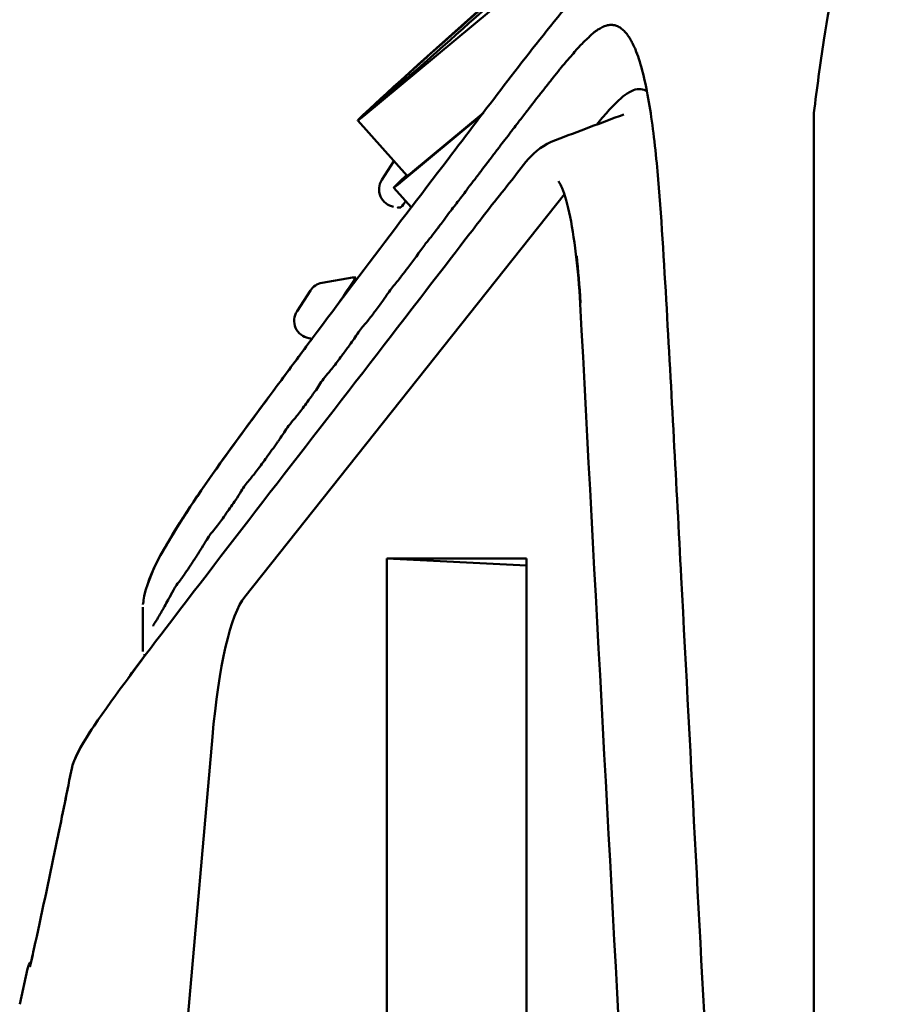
# Model space of a CAD drawing. Header units: millimetres. Extents: x 0 to 4878, y -120 to 1682.
# Tile 47 of 256: x 685 to 710, y 416 to 443. Entities that reach past the tile are written whole.
import ezdxf

# ---------------------------------------------------------------- set-up
doc = ezdxf.new("R2010")
doc.units = ezdxf.units.MM
doc.header["$LTSCALE"] = 2
doc.layers.add('Sichtbar (ISO)', color=7, linetype='Continuous', lineweight=50)

msp = doc.modelspace()

# ---------------------------------------------------------------- linework, layer by layer
at = {"layer": 'Sichtbar (ISO)'}
for p, q in [((701.4239, 445.8409), (695.2048, 440.6757)), ((696.7482, 442.1264), (698.5055, 443.7069)), ((702.9782, 442.4702), (702.9782, 442.4702)), ((698.9311, 441.0185), (698.9311, 441.0185)), ((698.6022, 440.7694), (696.602, 439.1082)), ((707.9578, 440.7721), (707.9578, 373.0688)), ((695.0425, 440.5508), (696.4397, 438.9833)), ((698.5514, 440.7032), (696.2517, 438.7932)), ((696.0681, 439.4001), (695.7275, 438.8729)), ((696.561, 438.0961), (696.0666, 438.6507)), ((691.8465, 427.0704), (700.892, 438.4702)), ((694.8953, 436.1105), (694.0351, 435.9588)), ((693.7023, 435.7383), (693.3252, 435.1546)), ((693.7519, 434.3739), (693.6581, 434.3904)), ((699.8246, 427.955), (695.8721, 428.1563)), ((695.8721, 385.6846), (695.8721, 428.1563)), ((695.8721, 428.1563), (699.8246, 428.1563)), ((699.8246, 428.1563), (699.8246, 385.6846)), ((691.8337, 427.0733), (691.8336, 427.0731)), ((688.9578, 426.773), (688.9578, 425.5168)), ((689.7764, 410.0196), (690.9315, 423.1014)), ((685.6952, 416.531), (685.4759, 415.5308))]:
    msp.add_line(p, q, dxfattribs=at)
for centre, radius, start, end in [((732.9578, 439.11), 25, 154.15807, 171.4509), ((777.4578, 432.4205), 70, 171.450913, 173.147762), ((696.1471, 438.6009), 0.5, 147.04432, 259.99999), ((694.122, 435.4664), 0.5, 100, 147.06198), ((693.7449, 434.8828), 0.5, 147.06899, 260), ((687.4474, 422.1516), 0.5, 167.60508, 168.72979), ((686.1838, 416.4246), 0.5, 139.85165, 167.68917)]:
    msp.add_arc(centre, radius, start, end, dxfattribs=at)
for centre, major_axis, ratio, start_param, end_param in [((697.6552, 442.8797), (-2.2767, -2.0294), 0.0124969, 4.3132745, 8.2530961), ((697.6552, 442.8797), (-2.6127, -2.3289), 0.0124969, 5.0557378, 6.6265341), ((699.0524, 441.3122), (-2.6127, -2.3289), 0.0124969, 0, 0.3433488), ((692.2258, 419.5708), (0.0613, -7.6976), 0.1853246, 3.367543, 4.234253), ((687.4471, 422.1516), (-0.4903, 0.0978), 0.5297868, 0.0003701, 0.0015361), ((687.4476, 422.1541), (-0.4903, 0.0978), 0.5298362, 0.0004466, 0.0015762)]:
    msp.add_ellipse(centre, major_axis=major_axis, ratio=ratio, start_param=start_param, end_param=end_param, dxfattribs=at)
for points, knots in [([(688.9643, 426.8538), (688.9644, 426.8541), (688.9644, 426.8539), (688.9647, 426.8562), (688.9648, 426.8564), (688.9689, 426.8815), (688.967, 426.8739), (688.9811, 426.9543), (688.9662, 426.8672), (689.0286, 427.2553), (689.2038, 427.7809), (690.347, 429.8309), (691.6522, 431.5414), (694.4237, 435.2884), (696.0072, 437.3737), (698.6607, 440.8482), (699.7148, 442.2701), (701.1939, 444.0746), (701.5461, 444.5449), (702.0627, 444.8894)], [0, 0, 0, 0, 3.2490064, 3.2490064, 8.1919656, 8.1919656, 9.8396554, 9.8396554, 10.6531352, 10.6531352, 11.2662572, 11.2662572, 13.4444571, 13.4444571, 16.1766956, 16.1766956, 17.998258, 17.998258, 18.6450502, 18.6450502, 18.6450502, 18.6450502]), ([(702.9051, 442.5588), (702.8969, 442.5785), (702.8885, 442.598), (702.88, 442.6175), (702.8554, 442.6734), (702.8287, 442.7288), (702.8057, 442.7726), (702.7827, 442.8165), (702.7636, 442.849), (702.7422, 442.8833), (702.7208, 442.9175), (702.6988, 442.9499), (702.6764, 442.98), (702.6541, 443.0101), (702.6324, 443.0362), (702.6083, 443.0626), (702.5918, 443.0806), (702.5739, 443.0988), (702.5586, 443.1132), (702.5515, 443.1199), (702.5449, 443.1257), (702.5393, 443.1305), (702.5215, 443.1458), (702.5056, 443.1576), (702.4905, 443.168), (702.4769, 443.1773), (702.4627, 443.1864), (702.448, 443.195), (702.4464, 443.196), (702.4447, 443.197), (702.4431, 443.1979), (702.4266, 443.2074), (702.4108, 443.2151), (702.3943, 443.2224), (702.3777, 443.2297), (702.3603, 443.2366), (702.3443, 443.2416), (702.3424, 443.2422), (702.3406, 443.2428), (702.3388, 443.2433), (702.3249, 443.2473), (702.3119, 443.2501), (702.2984, 443.2525), (702.2833, 443.2553), (702.2675, 443.2577), (702.2515, 443.2592), (702.2434, 443.26), (702.2351, 443.2605), (702.2269, 443.2608), (702.2191, 443.2611), (702.2114, 443.2611), (702.2038, 443.2608), (702.1882, 443.2603), (702.1734, 443.2587), (702.1553, 443.2563), (702.1401, 443.2543), (702.1226, 443.2518), (702.105, 443.248), (702.1018, 443.2473), (702.0985, 443.2466), (702.0953, 443.2458), (702.0746, 443.2409), (702.0545, 443.2342), (702.0332, 443.2263), (702.0119, 443.2185), (701.9904, 443.2092), (701.969, 443.1983), (701.9681, 443.1979), (701.9672, 443.1974), (701.9663, 443.1969), (701.9459, 443.1862), (701.9263, 443.1727), (701.903, 443.1589), (701.8787, 443.1446), (701.8503, 443.13), (701.8226, 443.112), (701.8185, 443.1093), (701.8144, 443.1066), (701.8103, 443.1038), (701.7868, 443.0876), (701.7636, 443.0692), (701.7387, 443.0496), (701.7095, 443.0267), (701.68, 443.0021), (701.6504, 442.9753), (701.6473, 442.9725), (701.6442, 442.9696), (701.6411, 442.9667), (701.6147, 442.9418), (701.5887, 442.9133), (701.5587, 442.8849), (701.5265, 442.8544), (701.4897, 442.8241), (701.4532, 442.7896), (701.4517, 442.7881), (701.4502, 442.7867), (701.4487, 442.7852), (701.4108, 442.7489), (701.3735, 442.7079), (701.333, 442.6646), (701.3044, 442.634), (701.2755, 442.6024), (701.2464, 442.5699), (701.2343, 442.5564), (701.2222, 442.5427), (701.2101, 442.5289), (701.1688, 442.4816), (701.1283, 442.429), (701.0805, 442.3736), (701.0613, 442.3512), (701.0408, 442.3284), (701.0197, 442.3049), (700.9885, 442.2703), (700.9558, 442.2344), (700.9232, 442.1966), (700.8707, 442.136), (700.8183, 442.0707), (700.7637, 442.0034), (700.7612, 442.0004), (700.7588, 441.9974), (700.7564, 441.9944), (700.6991, 441.9239), (700.6392, 441.8513), (700.5765, 441.7716), (700.5452, 441.7317), (700.5131, 441.6901), (700.4809, 441.6483), (700.4488, 441.6066), (700.4165, 441.5647), (700.3846, 441.5242), (700.3208, 441.4432), (700.2587, 441.3679), (700.1935, 441.2858), (700.1822, 441.2715), (700.1707, 441.257), (700.1592, 441.2424), (700.1046, 441.1727), (700.0481, 441.0991), (699.9913, 441.0253), (699.9291, 440.9445), (699.8665, 440.8635), (699.7976, 440.7741), (699.7904, 440.7647), (699.783, 440.7552), (699.7756, 440.7456), (699.698, 440.6446), (699.6118, 440.5323), (699.5459, 440.4462), (699.4954, 440.3802), (699.4568, 440.3296), (699.4178, 440.2785), (699.406, 440.263), (699.3941, 440.2475), (699.3819, 440.2314), (699.3292, 440.1625), (699.2693, 440.0843), (699.2109, 440.0073), (699.1611, 439.9417), (699.1124, 439.877), (699.0602, 439.8092), (699.0512, 439.7974), (699.042, 439.7855), (699.0327, 439.7736), (698.9699, 439.6925), (698.9011, 439.6062), (698.8456, 439.5333), (698.8062, 439.4814), (698.7734, 439.4363), (698.7408, 439.3918), (698.7275, 439.3737), (698.7142, 439.3556), (698.7005, 439.3372), (698.6531, 439.2737), (698.6008, 439.2065), (698.5495, 439.1389), (698.5181, 439.0976), (698.4867, 439.0562), (698.455, 439.0148), (698.4348, 438.9884), (698.4145, 438.962), (698.394, 438.9355), (698.3414, 438.8676), (698.2838, 438.7992), (698.2339, 438.7336), (698.2178, 438.7123), (698.2025, 438.6913), (698.1876, 438.6706), (698.1565, 438.6273), (698.1274, 438.585), (698.0967, 438.543), (698.0513, 438.4808), (698.0024, 438.4192), (697.9541, 438.3553), (697.9473, 438.3464), (697.9405, 438.3374), (697.9338, 438.3285), (697.8922, 438.2736), (697.8506, 438.2191), (697.809, 438.1658), (697.7629, 438.1068), (697.7164, 438.0551), (697.6657, 437.9892), (697.6631, 437.9857), (697.6604, 437.9823), (697.6578, 437.9788), (697.604, 437.9078), (697.5453, 437.8197), (697.4864, 437.7385), (697.4504, 437.6889), (697.4143, 437.6419), (697.378, 437.5947), (697.3548, 437.5646), (697.3315, 437.5344), (697.3082, 437.5034), (697.248, 437.4239), (697.1879, 437.3444), (697.128, 437.2677), (697.1016, 437.234), (697.0756, 437.203), (697.0487, 437.1709), (697.0156, 437.1314), (696.9813, 437.0904), (696.9436, 437.0408)], [0.24352191, 0.24352191, 0.24352191, 0.24352191, 0.24519231, 0.24519231, 0.24519231, 0.25, 0.25, 0.25, 0.25480769, 0.25480769, 0.25480769, 0.25961538, 0.25961538, 0.25961538, 0.26442308, 0.26442308, 0.26442308, 0.2677122, 0.2677122, 0.2677122, 0.26923077, 0.26923077, 0.26923077, 0.27403846, 0.27403846, 0.27403846, 0.27836411, 0.27836411, 0.27836411, 0.27884615, 0.27884615, 0.27884615, 0.28365385, 0.28365385, 0.28365385, 0.28846154, 0.28846154, 0.28846154, 0.28901643, 0.28901643, 0.28901643, 0.29326923, 0.29326923, 0.29326923, 0.29807692, 0.29807692, 0.29807692, 0.30053401, 0.30053401, 0.30053401, 0.30288462, 0.30288462, 0.30288462, 0.30769231, 0.30769231, 0.30769231, 0.31174841, 0.31174841, 0.31174841, 0.3125, 0.3125, 0.3125, 0.31730769, 0.31730769, 0.31730769, 0.32211538, 0.32211538, 0.32211538, 0.32231693, 0.32231693, 0.32231693, 0.32692308, 0.32692308, 0.32692308, 0.33173077, 0.33173077, 0.33173077, 0.33243944, 0.33243944, 0.33243944, 0.33653846, 0.33653846, 0.33653846, 0.34134615, 0.34134615, 0.34134615, 0.34185582, 0.34185582, 0.34185582, 0.34615385, 0.34615385, 0.34615385, 0.35076983, 0.35076983, 0.35076983, 0.35096154, 0.35096154, 0.35096154, 0.35576923, 0.35576923, 0.35576923, 0.35916516, 0.35916516, 0.35916516, 0.36057692, 0.36057692, 0.36057692, 0.36538462, 0.36538462, 0.36538462, 0.36732648, 0.36732648, 0.36732648, 0.37019231, 0.37019231, 0.37019231, 0.37479575, 0.37479575, 0.37479575, 0.375, 0.375, 0.375, 0.37980769, 0.37980769, 0.37980769, 0.38221339, 0.38221339, 0.38221339, 0.38461538, 0.38461538, 0.38461538, 0.38942308, 0.38942308, 0.38942308, 0.39025837, 0.39025837, 0.39025837, 0.39423077, 0.39423077, 0.39423077, 0.39858071, 0.39858071, 0.39858071, 0.39903846, 0.39903846, 0.39903846, 0.40384615, 0.40384615, 0.40384615, 0.40753564, 0.40753564, 0.40753564, 0.40865385, 0.40865385, 0.40865385, 0.41346154, 0.41346154, 0.41346154, 0.41755782, 0.41755782, 0.41755782, 0.41826923, 0.41826923, 0.41826923, 0.42307692, 0.42307692, 0.42307692, 0.42649099, 0.42649099, 0.42649099, 0.42788462, 0.42788462, 0.42788462, 0.43269231, 0.43269231, 0.43269231, 0.43562933, 0.43562933, 0.43562933, 0.4375, 0.4375, 0.4375, 0.44230769, 0.44230769, 0.44230769, 0.44386602, 0.44386602, 0.44386602, 0.44711538, 0.44711538, 0.44711538, 0.45192308, 0.45192308, 0.45192308, 0.45259626, 0.45259626, 0.45259626, 0.45673077, 0.45673077, 0.45673077, 0.46130206, 0.46130206, 0.46130206, 0.46153846, 0.46153846, 0.46153846, 0.46634615, 0.46634615, 0.46634615, 0.46928302, 0.46928302, 0.46928302, 0.47115385, 0.47115385, 0.47115385, 0.47596154, 0.47596154, 0.47596154, 0.47807561, 0.47807561, 0.47807561, 0.48067395, 0.48067395, 0.48067395, 0.48067395]), ([(705.026, 411.8502), (704.7498, 417.1046), (704.476, 422.3626), (704.0615, 430.242), (703.9251, 432.8726), (703.6979, 436.7929), (703.6228, 438.1299), (703.4423, 440.0131), (703.3616, 440.6405), (703.2147, 441.4673), (703.1574, 441.7354), (703.035, 442.205), (702.9688, 442.4053), (702.9051, 442.5588)], [0, 0, 0, 0, 1.640441, 1.640441, 2.4608741, 2.4608741, 2.8758103, 2.8758103, 3.1038172, 3.1038172, 3.2306387, 3.2306387, 3.3631508, 3.3631508, 3.3631508, 3.3631508]), ([(703.229, 441.3779), (703.2166, 441.3856), (703.1465, 441.4247), (703.0074, 441.4583), (702.7962, 441.4047), (702.5702, 441.2557), (702.4074, 441.1047), (702.3305, 441.027)], [0.432400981, 0.432400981, 0.432400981, 0.432400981, 0.436363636, 0.454545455, 0.472727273, 0.490909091, 0.505677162, 0.505677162, 0.505677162, 0.505677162]), ([(702.3305, 441.027), (702.3127, 441.009), (702.1989, 440.892), (702.0296, 440.7013), (701.8641, 440.5029), (701.8109, 440.438)], [0.505677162, 0.505677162, 0.505677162, 0.505677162, 0.509090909, 0.527272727, 0.535531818, 0.535531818, 0.535531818, 0.535531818]), ([(686.9591, 422.2589), (686.996, 422.4267), (687.1929, 422.8325), (688.0272, 424.0871), (688.8321, 425.1563), (691.6574, 428.8606), (693.8332, 431.6599), (696.737, 435.4234), (697.478, 436.3902), (698.5889, 437.834), (698.9582, 438.3153), (699.7103, 439.2377), (699.9731, 439.7474), (700.6385, 439.9959)], [0, 0, 0, 0, 0.6956593, 0.6956593, 2.074343, 2.074343, 5.6504762, 5.6504762, 6.8767904, 6.8767904, 7.4899443, 7.4899443, 8.1038123, 8.1038123, 8.1038123, 8.1038123]), ([(696.2517, 438.7932), (696.1465, 438.7059), (696.0824, 438.6558), (696.069, 438.6509), (696.0557, 438.646), (696.0928, 438.6861), (696.1771, 438.768), (696.2365, 438.8257), (696.3193, 438.9041), (696.4236, 439.0013)], [0, 0, 0, 0, 0.19989626, 0.19989626, 0.19989626, 0.39946918, 0.39946918, 0.39946918, 0.54019952, 0.54019952, 0.54019952, 0.54019952]), ([(701.3408, 435.3604), (701.3145, 435.8596), (701.2722, 436.3399), (701.1665, 437.2167), (701.1009, 437.6215), (700.957, 438.2841), (700.8734, 438.5478), (700.7767, 438.7567), (700.7508, 438.7992), (700.7288, 438.8295), (700.7243, 438.8343), (700.7243, 438.8343)], [0, 0, 0, 0, 0.15605416, 0.15605416, 0.31756822, 0.31756822, 0.48095509, 0.48095509, 0.54792027, 0.54792027, 0.57984884, 0.57984884, 0.57984884, 0.57984884]), ([(696.2577, 438.088), (696.262, 438.0881), (696.2772, 438.1032), (696.3519, 438.2027), (696.3758, 438.235), (696.4033, 438.2728)], [0.00000205, 0.00000205, 0.00000205, 0.00000205, 0.10706539, 0.10706539, 0.14614884, 0.14614884, 0.14614884, 0.14614884]), ([(696.2576, 438.088), (696.1572, 438.0856), (696.1781, 438.0886), (696.1724, 438.0885), (696.1732, 438.0886), (696.1732, 438.0886)], [-9.2470082, -9.2470082, -9.2470082, -9.2470082, -5.5187242, -5.5187242, -0.000001, -0.000001, -0.000001, -0.000001]), ([(696.9436, 437.0408), (696.9422, 437.039), (696.9408, 437.0372), (696.9394, 437.0353), (696.8691, 436.9423), (696.787, 436.819), (696.7055, 436.7065), (696.7004, 436.6994), (696.6953, 436.6924), (696.6902, 436.6854), (696.6139, 436.5812), (696.5382, 436.4854), (696.4625, 436.3848), (696.4041, 436.3072), (696.3453, 436.2292), (696.2856, 436.1514), (696.2628, 436.1216), (696.2398, 436.0918), (696.2167, 436.062), (696.1346, 435.9564), (696.0447, 435.856), (695.9684, 435.7551)], [0.480673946, 0.480673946, 0.480673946, 0.480673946, 0.480769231, 0.480769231, 0.480769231, 0.485576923, 0.485576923, 0.485576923, 0.485878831, 0.485878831, 0.485878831, 0.490384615, 0.490384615, 0.490384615, 0.493860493, 0.493860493, 0.493860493, 0.495192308, 0.495192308, 0.495192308, 0.499926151, 0.499926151, 0.499926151, 0.499926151]), ([(701.3512, 435.3906), (701.3203, 435.8762), (701.2839, 436.3271), (701.2409, 436.7184), (701.2409, 436.7189)], [0, 0, 0, 0, 0.16666667, 0.1668729, 0.1668729, 0.1668729, 0.1668729]), ([(694.9295, 436.0207), (694.8318, 435.8735), (694.7342, 435.7263), (694.5893, 435.5076), (694.5419, 435.4362), (694.4946, 435.3648)], [-0.14317367, -0.14317367, -0.14317367, -0.14317367, -0.07158903, -0.07158903, -0.03684771, -0.03684771, -0.03684771, -0.03684771]), ([(694.8952, 436.1105), (694.8952, 436.1105), (694.8953, 436.1105), (694.8989, 436.1104), (694.8734, 436.1107), (694.986, 436.1105)], [-2.9449401, -2.9449401, -2.9449401, -2.9449401, -2.0859627, -2.0859627, -0.000001, -0.000001, -0.000001, -0.000001]), ([(694.986, 436.1105), (694.9868, 436.1105), (694.9834, 436.1042), (694.9686, 436.0806), (694.9626, 436.0713), (694.9478, 436.0485), (694.9392, 436.0355), (694.9295, 436.0207)], [-0.030553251, -0.030553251, -0.030553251, -0.030553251, -0.014547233, -0.014547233, -0.007175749, -0.007175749, -0.000009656, -0.000009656, -0.000009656, -0.000009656]), ([(694.0351, 435.9588), (694.0351, 435.9588), (694.0351, 435.9588), (694.0351, 435.9588), (694.0351, 435.9588), (694.0351, 435.9588), (694.0351, 435.9588), (694.0351, 435.9588), (694.0351, 435.9588), (694.0351, 435.9588), (694.0351, 435.9588)], [0.84261135, 0.84261135, 0.84261135, 0.84261135, 0.84300367, 0.8720431, 0.89830052, 0.92216073, 0.94410216, 0.96436467, 0.9843885, 1, 1, 1, 1]), ([(695.9684, 435.7551), (695.9672, 435.7535), (695.966, 435.7519), (695.9648, 435.7503), (695.9157, 435.6851), (695.8723, 435.6195), (695.8291, 435.5555), (695.8045, 435.519), (695.7799, 435.4829), (695.7543, 435.4478), (695.6838, 435.351), (695.6119, 435.2554), (695.539, 435.1582), (695.4681, 435.0636), (695.3975, 434.9696), (695.3268, 434.8789), (695.3248, 434.8764), (695.3228, 434.8739), (695.3209, 434.8714), (695.249, 434.7796), (695.1754, 434.7046), (695.0975, 434.6011)], [0.499926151, 0.499926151, 0.499926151, 0.499926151, 0.5, 0.5, 0.5, 0.503060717, 0.503060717, 0.503060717, 0.504807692, 0.504807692, 0.504807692, 0.509615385, 0.509615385, 0.509615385, 0.514293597, 0.514293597, 0.514293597, 0.514423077, 0.514423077, 0.514423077, 0.519172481, 0.519172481, 0.519172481, 0.519172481]), ([(695.0975, 434.6011), (695.0965, 434.5998), (695.0956, 434.5985), (695.0946, 434.5972), (695.0156, 434.4917), (694.9321, 434.3563), (694.8469, 434.2386), (694.8253, 434.2087), (694.8036, 434.1789), (694.7819, 434.1494), (694.7183, 434.0629), (694.6548, 433.9779), (694.5918, 433.8933), (694.5072, 433.7798), (694.4225, 433.6662), (694.3366, 433.5559), (694.3022, 433.5115), (694.2667, 433.4697), (694.2313, 433.4283), (694.1793, 433.3675), (694.1274, 433.3075), (694.0778, 433.2411)], [0.519172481, 0.519172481, 0.519172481, 0.519172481, 0.519230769, 0.519230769, 0.519230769, 0.524038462, 0.524038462, 0.524038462, 0.525262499, 0.525262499, 0.525262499, 0.528846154, 0.528846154, 0.528846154, 0.533653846, 0.533653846, 0.533653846, 0.535584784, 0.535584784, 0.535584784, 0.538414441, 0.538414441, 0.538414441, 0.538414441]), ([(688.9643, 426.8537), (688.9644, 426.8541), (688.9643, 426.8538), (688.9647, 426.8562), (688.9648, 426.8566), (688.9689, 426.8816), (688.9673, 426.8755), (688.9808, 426.9528), (688.965, 426.86), (689.0296, 427.2613), (689.2077, 427.7892), (690.3544, 429.8395), (691.6551, 431.5454), (693.1703, 433.5938), (693.4605, 433.9838), (693.7519, 434.3739)], [0, 0, 0, 0, 3.5529382, 3.5529382, 8.427311, 8.427311, 10.0521349, 10.0521349, 10.8784085, 10.8784085, 11.4949061, 11.4949061, 13.6681855, 13.6681855, 14.1793538, 14.1793538, 14.1793538, 14.1793538]), ([(693.6581, 434.3904), (693.6581, 434.3904), (693.6581, 434.3904), (693.6581, 434.3904), (693.6581, 434.3904), (693.6581, 434.3904), (693.6581, 434.3904), (693.6581, 434.3904), (693.6581, 434.3904), (693.6581, 434.3904), (693.6581, 434.3904), (693.6581, 434.3904), (693.6581, 434.3904), (693.6581, 434.3904), (693.6581, 434.3904), (693.6581, 434.3904), (693.6581, 434.3904), (693.6581, 434.3904), (693.6581, 434.3904), (693.6581, 434.3904), (693.6581, 434.3904), (693.6581, 434.3904)], [0, 0, 0, 0, 0.01645004, 0.01645004, 0.01645004, 0.0367184, 0.0367184, 0.0367184, 0.08064102, 0.08064102, 0.08064102, 0.10680863, 0.10680863, 0.10680863, 0.13608416, 0.13608416, 0.13608416, 0.16716647, 0.16716647, 0.16716647, 0.1730428, 0.1730428, 0.1730428, 0.1730428]), ([(694.0778, 433.2411), (694.077, 433.24), (694.0761, 433.2389), (694.0753, 433.2378), (693.9912, 433.1245), (693.9142, 432.9925), (693.8322, 432.8774), (693.7956, 432.8259), (693.7587, 432.7751), (693.7218, 432.7247), (693.6761, 432.6623), (693.6303, 432.6005), (693.5845, 432.5385), (693.5017, 432.4264), (693.4197, 432.3155), (693.3384, 432.211), (693.3075, 432.1711), (693.2768, 432.1356), (693.2456, 432.0999), (693.1948, 432.0417), (693.1425, 431.9829), (693.0842, 431.9037)], [0.538414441, 0.538414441, 0.538414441, 0.538414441, 0.538461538, 0.538461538, 0.538461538, 0.543269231, 0.543269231, 0.543269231, 0.545419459, 0.545419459, 0.545419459, 0.548076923, 0.548076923, 0.548076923, 0.552884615, 0.552884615, 0.552884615, 0.554715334, 0.554715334, 0.554715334, 0.557692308, 0.557692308, 0.557692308, 0.557692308]), ([(693.0842, 431.9037), (693.0041, 431.7948), (692.9129, 431.6474), (692.8223, 431.5136), (692.8064, 431.4901), (692.7905, 431.467), (692.7746, 431.4446), (692.6686, 431.2946), (692.5634, 431.1508), (692.4625, 431.0124), (692.454, 431.0007), (692.4455, 430.9891), (692.437, 430.9774), (692.3448, 430.8507), (692.2529, 430.7249), (692.1606, 430.6034), (692.1333, 430.5675), (692.1058, 430.5333), (692.0782, 430.5), (692.0044, 430.411), (691.9309, 430.328), (691.8617, 430.2323)], [0.557692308, 0.557692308, 0.557692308, 0.557692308, 0.561781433, 0.561781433, 0.561781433, 0.5625, 0.5625, 0.5625, 0.567307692, 0.567307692, 0.567307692, 0.567712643, 0.567712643, 0.567712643, 0.572115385, 0.572115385, 0.572115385, 0.573417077, 0.573417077, 0.573417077, 0.576899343, 0.576899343, 0.576899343, 0.576899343]), ([(691.8617, 430.2323), (691.8613, 430.2317), (691.8608, 430.231), (691.8603, 430.2304), (691.8217, 430.1768), (691.7845, 430.1192), (691.7479, 430.0609), (691.6942, 429.9752), (691.6422, 429.8882), (691.589, 429.8101), (691.5456, 429.7465), (691.5022, 429.6842), (691.4592, 429.623), (691.4135, 429.5581), (691.3684, 429.4945), (691.3245, 429.4325), (691.2782, 429.3673), (691.2326, 429.3027), (691.1876, 429.2398), (691.1496, 429.1868), (691.112, 429.1349), (691.0748, 429.0848), (691.026, 429.0191), (690.9786, 428.9666), (690.93, 428.9083), (690.8976, 428.8693), (690.8646, 428.8277), (690.8299, 428.7777)], [0.576899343, 0.576899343, 0.576899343, 0.576899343, 0.576923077, 0.576923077, 0.576923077, 0.578869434, 0.578869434, 0.578869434, 0.581730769, 0.581730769, 0.581730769, 0.584061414, 0.584061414, 0.584061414, 0.586538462, 0.586538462, 0.586538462, 0.589146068, 0.589146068, 0.589146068, 0.591346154, 0.591346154, 0.591346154, 0.594229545, 0.594229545, 0.594229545, 0.596153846, 0.596153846, 0.596153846, 0.596153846]), ([(690.8299, 428.7777), (690.7901, 428.7201), (690.7482, 428.6514), (690.7061, 428.5808), (690.6567, 428.4979), (690.607, 428.4123), (690.5593, 428.3384), (690.5436, 428.3141), (690.5279, 428.29), (690.5124, 428.2662), (690.4506, 428.1717), (690.3906, 428.0818), (690.3348, 427.998), (690.3256, 427.9842), (690.3165, 427.9705), (690.3076, 427.9571), (690.2618, 427.8882), (690.217, 427.8204), (690.1731, 427.7547), (690.1432, 427.71), (690.1138, 427.6663), (690.0847, 427.6239), (690.0617, 427.5904), (690.0391, 427.5604), (690.0167, 427.5317), (689.9695, 427.4709), (689.9236, 427.4155), (689.8775, 427.3422), (689.8767, 427.3411), (689.876, 427.3399), (689.8753, 427.3387)], [0.596153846, 0.596153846, 0.596153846, 0.596153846, 0.598366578, 0.598366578, 0.598366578, 0.600961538, 0.600961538, 0.600961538, 0.601815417, 0.601815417, 0.601815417, 0.605210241, 0.605210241, 0.605210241, 0.605769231, 0.605769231, 0.605769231, 0.608629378, 0.608629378, 0.608629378, 0.610576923, 0.610576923, 0.610576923, 0.612120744, 0.612120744, 0.612120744, 0.615384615, 0.615384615, 0.615384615, 0.615436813, 0.615436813, 0.615436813, 0.615436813]), ([(689.8753, 427.3387), (689.8706, 427.3313), (689.866, 427.3237), (689.8614, 427.316), (689.8135, 427.236), (689.7658, 427.1399), (689.7209, 427.0544), (689.7071, 427.0282), (689.6936, 427.003), (689.6803, 426.9795), (689.6434, 426.9143), (689.6076, 426.852), (689.5741, 426.794), (689.5518, 426.7554), (689.5305, 426.7187), (689.5107, 426.6842), (689.4868, 426.6427), (689.4639, 426.6021), (689.4419, 426.5631), (689.4182, 426.521), (689.3956, 426.4806), (689.3741, 426.4429), (689.3588, 426.416), (689.3445, 426.394), (689.3304, 426.3728), (689.3064, 426.3366), (689.2829, 426.3025), (689.2574, 426.251), (689.2554, 426.2471), (689.2535, 426.2432), (689.2516, 426.2391)], [0.615436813, 0.615436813, 0.615436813, 0.615436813, 0.615763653, 0.615763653, 0.615763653, 0.619152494, 0.619152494, 0.619152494, 0.620192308, 0.620192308, 0.620192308, 0.623078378, 0.623078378, 0.623078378, 0.625, 0.625, 0.625, 0.627310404, 0.627310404, 0.627310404, 0.629807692, 0.629807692, 0.629807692, 0.631585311, 0.631585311, 0.631585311, 0.634615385, 0.634615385, 0.634615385, 0.63484148, 0.63484148, 0.63484148, 0.63484148]), ([(688.9578, 426.773), (688.9578, 426.773), (688.9578, 426.773), (688.9578, 426.773), (688.9578, 426.773), (688.9578, 426.773), (688.9578, 426.773), (688.9578, 426.773), (688.9578, 426.773), (688.9578, 426.773), (688.9578, 426.773), (688.9578, 426.773), (688.9578, 426.773), (688.9578, 426.773), (688.9578, 426.773), (688.9578, 426.773), (688.9578, 426.773), (688.9578, 426.773), (688.9578, 426.773), (688.9578, 426.773), (688.9578, 426.773), (688.9578, 426.773), (688.9578, 426.773), (688.9578, 426.773), (688.9578, 426.773)], [0.966902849, 0.966902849, 0.966902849, 0.966902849, 0.971639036, 0.971639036, 0.971639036, 0.975939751, 0.975939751, 0.975939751, 0.980115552, 0.980115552, 0.980115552, 0.982142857, 0.982142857, 0.982142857, 0.984615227, 0.984615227, 0.984615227, 0.98970579, 0.98970579, 0.98970579, 0.995297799, 0.995297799, 0.995297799, 1, 1, 1, 1]), ([(689.0028, 425.391), (689.0026, 425.3898), (689.0038, 425.3852), (689.0047, 425.3813), (689.0049, 425.3807), (689.005, 425.3801), (689.0052, 425.3795)], [0.7115474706, 0.7115474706, 0.7115474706, 0.7115474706, 0.715004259, 0.715004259, 0.715004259, 0.7155583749, 0.7155583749, 0.7155583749, 0.7155583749]), ([(689.0063, 425.4139), (689.0063, 425.4139), (689.0063, 425.4139), (689.0063, 425.4139), (689.0062, 425.4132), (689.0064, 425.4116), (689.0067, 425.4098), (689.0074, 425.4063), (689.0085, 425.4018), (689.0086, 425.3997), (689.0087, 425.3983), (689.0086, 425.3972), (689.0086, 425.3962), (689.0085, 425.3949), (689.0083, 425.3938), (689.0081, 425.3928), (689.008, 425.3918), (689.0078, 425.3908), (689.0076, 425.39), (689.0074, 425.3893), (689.0071, 425.3887), (689.0068, 425.3884), (689.0063, 425.388), (689.005, 425.3897), (689.004, 425.3907), (689.0034, 425.3913), (689.0029, 425.3916), (689.0028, 425.391), (689.0028, 425.391), (689.0028, 425.391), (689.0028, 425.391)], [0.6923012, 0.6923012, 0.6923012, 0.6923012, 0.692307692, 0.692307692, 0.692307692, 0.693979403, 0.693979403, 0.693979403, 0.697115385, 0.697115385, 0.697115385, 0.699226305, 0.699226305, 0.699226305, 0.701923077, 0.701923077, 0.701923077, 0.704443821, 0.704443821, 0.704443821, 0.706730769, 0.706730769, 0.706730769, 0.709718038, 0.709718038, 0.709718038, 0.711538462, 0.711538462, 0.711538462, 0.711547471, 0.711547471, 0.711547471, 0.711547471]), ([(689.0109, 425.4438), (689.0109, 425.4438), (689.0109, 425.4437), (689.0109, 425.4437), (689.0108, 425.4431), (689.0108, 425.4425), (689.0108, 425.4418), (689.0108, 425.437), (689.0129, 425.4301), (689.013, 425.4271), (689.013, 425.4263), (689.013, 425.4257), (689.013, 425.425), (689.0129, 425.4226), (689.0126, 425.4206), (689.0123, 425.4186), (689.0122, 425.418), (689.0121, 425.4174), (689.012, 425.4168), (689.0117, 425.415), (689.0113, 425.4134), (689.0107, 425.4126), (689.0104, 425.4123), (689.01, 425.4124), (689.0094, 425.4128), (689.0082, 425.4136), (689.0065, 425.4154), (689.0063, 425.4139)], [0.673011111, 0.673011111, 0.673011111, 0.673011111, 0.673076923, 0.673076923, 0.673076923, 0.673644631, 0.673644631, 0.673644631, 0.677884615, 0.677884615, 0.677884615, 0.678871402, 0.678871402, 0.678871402, 0.682692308, 0.682692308, 0.682692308, 0.683877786, 0.683877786, 0.683877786, 0.6875, 0.6875, 0.6875, 0.688910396, 0.688910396, 0.688910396, 0.6923012, 0.6923012, 0.6923012, 0.6923012]), ([(689.0004, 425.3732), (689.0002, 425.3733), (689, 425.3734), (689, 425.3731), (689, 425.3731), (689, 425.3731), (689, 425.3731)], [0.72981435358, 0.72981435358, 0.72981435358, 0.72981435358, 0.73076923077, 0.73076923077, 0.73076923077, 0.73077348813, 0.73077348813, 0.73077348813, 0.73077348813]), ([(689, 425.3731), (689, 425.3731), (689, 425.373), (689, 425.3728), (689, 425.3728), (689, 425.3727), (689, 425.3727)], [0.73077348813, 0.73077348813, 0.73077348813, 0.73077348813, 0.73105962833, 0.73105962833, 0.73105962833, 0.73119233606, 0.73119233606, 0.73119233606, 0.73119233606]), ([(685.9173, 417.264), (686.1284, 418.2404), (686.4828, 419.9011), (686.8203, 421.5639), (686.9567, 422.2491)], [0, 0, 0, 0, 0.58817803, 0.99999911, 0.99999911, 0.99999911, 0.99999911]), ([(685.7623, 416.5896), (685.7623, 416.5896), (685.7629, 416.5915), (685.7666, 416.6048), (685.7726, 416.6274), (685.7949, 416.7178), (685.8163, 416.8085), (685.8659, 417.0286), (685.8903, 417.1392), (685.918, 417.2674)], [0.0822011, 0.0822011, 0.0822011, 0.0822011, 0.09379962, 0.09379962, 0.13223975, 0.13223975, 0.20070018, 0.20070018, 0.24716018, 0.24716018, 0.24716018, 0.24716018])]:
    msp.add_open_spline(points, degree=3, knots=knots, dxfattribs=at)
for points in [[(700.6424, 439.9974), (701.286, 440.24), (701.9297, 440.4827), (702.5734, 440.7256)], [(702.6252, 411.3435), (702.2048, 419.3489), (701.7619, 427.3524), (701.3408, 435.3604)], [(688.9578, 425.5168), (688.9578, 425.5168), (688.9578, 425.5168), (688.9578, 425.5168)], [(688.5427, 424.7626), (688.6903, 424.9611), (688.8418, 425.1645), (688.9938, 425.3657)], [(686.9599, 422.2629), (687.004, 422.4612), (687.2794, 422.9754), (687.6451, 423.5098)], [(686.9572, 422.2515), (686.8212, 421.5685), (686.6827, 420.8857), (686.5412, 420.2033)], [(685.9176, 417.2654), (685.9177, 417.2661), (685.9178, 417.2667), (685.918, 417.2674)], [(685.8015, 416.7468), (685.8127, 416.7943), (685.8262, 416.8528), (685.8421, 416.9232)]]:
    msp.add_open_spline(points, degree=3, dxfattribs=at)

doc.saveas('drawing.dxf')
